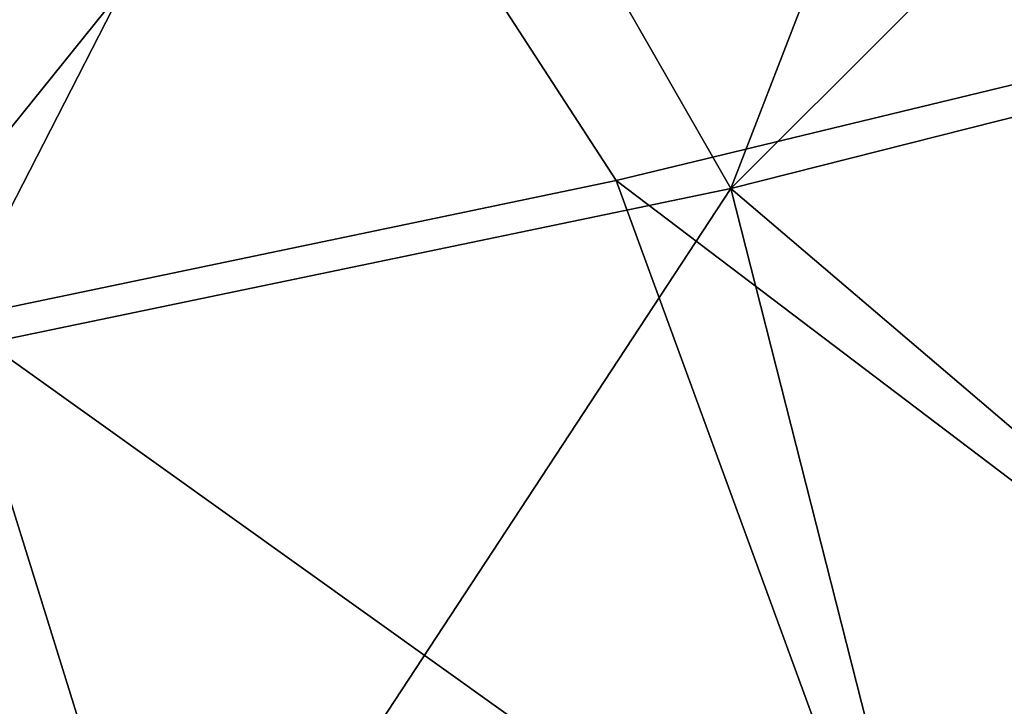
# Model space of a CAD drawing. Header units: metres. Extents: x 0 to 1651, y -1070 to 0.
# Tile 15 of 109: x 560 to 637, y -962 to -908. Entities that reach past the tile are written whole.
import ezdxf

# ---------------------------------------------------------------- set-up
doc = ezdxf.new("R2010")
doc.units = ezdxf.units.M

msp = doc.modelspace()

# ---------------------------------------------------------------- linework, layer by layer
at = {"layer": 'None'}
for points in [[(687.702698, -902.677124, -63), (615.638672, -920.923889, -63), (682.642212, -854.043579, -406)], [(615.638672, -920.923889, -63), (636.776367, -866.25531, -406), (682.642212, -854.043579, -406)], [(636.776367, -866.25531, -406), (615.638672, -920.923889, -63), (590.582947, -877.16272, -406)], [(590.582947, -877.16272, -406), (543.202576, -935.981506, -63), (530.069397, -889.384277, -406)], [(615.638672, -920.923889, -63), (543.202576, -935.981506, -63), (590.582947, -877.16272, -406)], [(517.490356, -892.671936, -377.175201), (554.688477, -931.153809, -60), (580.733521, -880.355408, -377.175201)], [(554.688477, -931.153809, -60), (606.657959, -920.294556, -60), (580.733521, -880.355408, -377.175201)], [(580.733521, -880.355408, -377.175201), (606.657959, -920.294556, -60), (658.267761, -907.837219, -60)], [(658.267761, -907.837219, -60), (709.468689, -893.793701, -60), (580.733521, -880.355408, -377.175201)], [(615.638672, -920.923889, -63), (687.702698, -902.677124, -63), (691.852539, -985.91217, -63)], [(658.267761, -907.837219, -60), (606.657959, -920.294556, -60), (690.365417, -983.760315, -60)], [(606.657959, -920.294556, -60), (554.688477, -931.153809, -60), (630.46344, -985.314392, -60)], [(690.365417, -983.760315, -60), (606.657959, -920.294556, -60), (630.46344, -985.314392, -60)], [(543.202576, -935.981506, -63), (615.638672, -920.923889, -63), (573.328857, -985.418701, -63)], [(615.638672, -920.923889, -63), (632.582886, -987.549683, -63), (573.328857, -985.418701, -63)], [(632.582886, -987.549683, -63), (615.638672, -920.923889, -63), (691.852539, -985.91217, -63)], [(554.688477, -931.153809, -60), (511.839081, -976.966003, -60), (570.833679, -983.025208, -60)], [(630.46344, -985.314392, -60), (554.688477, -931.153809, -60), (570.833679, -983.025208, -60)], [(543.202576, -935.981506, -63), (573.328857, -985.418701, -63), (514.329956, -979.527832, -63)]]:
    msp.add_3dface(points, dxfattribs=at)

doc.saveas('drawing.dxf')
